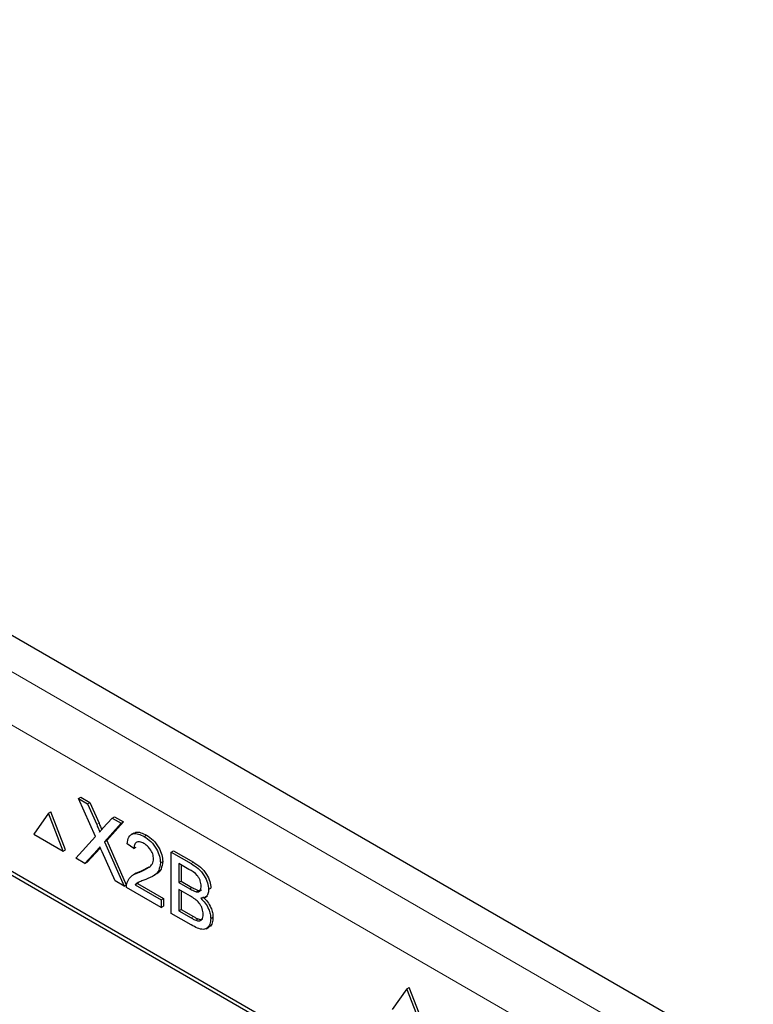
# Paper-space layout 'Blatt4' of a CAD drawing. Header units: millimetres. Extents: x 5 to 418, y 2 to 292.
# Tile 46 of 117: x 123.6 to 127.35, y 186.98 to 192.01. Entities that reach past the tile are written whole.
import ezdxf

# ---------------------------------------------------------------- set-up
doc = ezdxf.new("R2010")
doc.units = ezdxf.units.MM

psp = doc.layouts.new('Blatt4')

# ---------------------------------------------------------------- linework, layer by layer
at = {"color": 7, "linetype": 'Continuous', "lineweight": 25}
for p, q in [((129.3521, 185.5184), (118.1076, 192.0097)), ((126.6938, 185.8455), (120.7423, 189.2813)), ((126.6769, 185.8358), (120.7844, 189.2375)), ((123.8995, 188.0291), (123.9113, 188.0359)), ((123.9858, 187.8347), (123.8995, 188.0291)), ((123.8995, 188.0291), (123.9455, 188.0025)), ((123.9113, 188.0359), (123.9573, 188.0093)), ((123.9455, 188.0025), (123.9573, 188.0093)), ((123.9455, 188.0025), (123.9928, 187.8959)), ((123.9573, 188.0093), (124.0046, 187.9027)), ((123.7467, 187.954), (123.6718, 187.8475)), ((123.7467, 187.954), (123.7585, 187.9608)), ((123.8215, 187.7611), (123.7467, 187.954)), ((123.8333, 187.7679), (123.7585, 187.9608)), ((124.0246, 187.8775), (124.0717, 187.9296)), ((124.1184, 187.9027), (124.0321, 187.8074)), ((124.1302, 187.9095), (124.0439, 187.8142)), ((124.0717, 187.9296), (124.0835, 187.9364)), ((124.0717, 187.9296), (124.1184, 187.9027)), ((124.0835, 187.9364), (124.1302, 187.9095)), ((124.1184, 187.9027), (124.1302, 187.9095)), ((123.6718, 187.8475), (123.8215, 187.7611)), ((124.1824, 187.8529), (124.1692, 187.8453)), ((123.8856, 187.7241), (123.9858, 187.8347)), ((124.0321, 187.8074), (124.0439, 187.8142)), ((124.0321, 187.8074), (124.1323, 187.5817)), ((124.0439, 187.8142), (124.1441, 187.5885)), ((124.1828, 187.7732), (124.1481, 187.7973)), ((124.235, 187.8354), (124.2467, 187.8422)), ((123.8215, 187.7611), (123.8333, 187.7679)), ((123.9964, 187.7679), (123.9322, 187.6972)), ((124.0081, 187.7747), (123.944, 187.704)), ((124.011, 187.7778), (124.0081, 187.7747)), ((124.0862, 187.6083), (124.0203, 187.757)), ((124.1828, 187.7732), (124.1946, 187.78)), ((124.374, 187.7552), (124.3857, 187.762)), ((124.374, 187.4422), (124.374, 187.7552)), ((124.374, 187.7552), (124.4754, 187.6966)), ((124.3857, 187.762), (124.4872, 187.7034)), ((123.9322, 187.6972), (123.8856, 187.7241)), ((123.9322, 187.6972), (123.944, 187.704)), ((124.3184, 187.7009), (124.3301, 187.7077)), ((124.4638, 187.6672), (124.4122, 187.697)), ((124.4122, 187.697), (124.4122, 187.6007)), ((124.1937, 187.6477), (124.1804, 187.64)), ((124.2107, 187.6535), (124.2225, 187.6603)), ((124.2225, 187.6603), (124.2616, 187.6797)), ((124.424, 187.6902), (124.424, 187.6075)), ((124.1323, 187.5817), (124.0862, 187.6083)), ((124.1892, 187.5889), (124.201, 187.5957)), ((124.2087, 187.6022), (124.201, 187.5957)), ((124.201, 187.5957), (124.3336, 187.5192)), ((124.2786, 187.6324), (124.2918, 187.6401)), ((124.4122, 187.6007), (124.424, 187.6075)), ((124.4122, 187.6007), (124.4681, 187.5684)), ((124.424, 187.6075), (124.4798, 187.5752)), ((124.1323, 187.5817), (124.1441, 187.5885)), ((124.3218, 187.4723), (124.1446, 187.5746)), ((124.1892, 187.5889), (124.3218, 187.5124)), ((124.4719, 187.5301), (124.4122, 187.5646)), ((124.4122, 187.5646), (124.4122, 187.4562)), ((124.424, 187.5578), (124.424, 187.463)), ((124.5006, 187.5533), (124.5124, 187.5601)), ((124.5651, 187.5637), (124.5769, 187.5705)), ((124.3218, 187.5124), (124.3336, 187.5192)), ((124.3218, 187.5124), (124.3218, 187.4723)), ((124.3336, 187.5192), (124.3336, 187.4791)), ((124.5456, 187.5237), (124.5588, 187.5314)), ((124.3218, 187.4723), (124.3336, 187.4791)), ((124.4757, 187.3834), (124.374, 187.4422)), ((124.4122, 187.4562), (124.424, 187.463)), ((124.4122, 187.4562), (124.4763, 187.4192)), ((124.424, 187.463), (124.4881, 187.426)), ((124.4995, 187.4073), (124.5113, 187.4141)), ((124.5755, 187.4155), (124.5873, 187.4223)), ((124.5524, 187.3638), (124.5656, 187.3714)), ((125.5793, 187.0575), (125.5044, 186.951)), ((125.5793, 187.0575), (125.5911, 187.0643)), ((125.6541, 186.8646), (125.5793, 187.0575)), ((125.6659, 186.8714), (125.5911, 187.0643))]:
    psp.add_line(p, q, dxfattribs=at)
at = {"color": 7, "linetype": 'Continuous', "lineweight": 18}
for p, q in [((120.1216, 190.6603), (127.5503, 186.3718)), ((127.4324, 186.1676), (120.0037, 190.4561)), ((123.9928, 187.8959), (124.0046, 187.9027)), ((123.9964, 187.7679), (124.0081, 187.7747)), ((124.4754, 187.6966), (124.4872, 187.7034)), ((124.4681, 187.5684), (124.4798, 187.5752)), ((124.4763, 187.4192), (124.4881, 187.426))]:
    psp.add_line(p, q, dxfattribs=at)
at = {"color": 7, "linetype": 'Continuous', "lineweight": 25}
for points, knots in [([(123.9928, 187.8959), (123.9959, 187.8888), (124.0001, 187.879), (124.0053, 187.8662), (124.0064, 187.8607), (124.0069, 187.858)], [0, 0, 0, 0, 0.561277, 0.781763, 1, 1, 1, 1]), ([(124.0046, 187.9027), (124.0076, 187.8957), (124.0118, 187.8858), (124.0165, 187.8747), (124.0173, 187.8708), (124.0176, 187.8698)], [0, 0, 0, 0, 0.646868, 0.900977, 1, 1, 1, 1]), ([(124.0069, 187.858), (124.0102, 187.8616), (124.0161, 187.8682), (124.022, 187.8747), (124.0246, 187.8775)], [0, 0, 0, 0, 0.56, 1, 1, 1, 1]), ([(124.1481, 187.7973), (124.1501, 187.81), (124.1541, 187.8354), (124.1774, 187.8527), (124.2065, 187.8501), (124.2254, 187.8403), (124.235, 187.8354)], [0, 0, 0, 0, 0.280235, 0.558893, 0.779132, 1, 1, 1, 1]), ([(124.1841, 187.8504), (124.1867, 187.8528), (124.1951, 187.8607), (124.2186, 187.8562), (124.2374, 187.8469), (124.2467, 187.8422)], [0, 0, 0, 0, 0.185653, 0.592247, 1, 1, 1, 1]), ([(124.2342, 187.7997), (124.2267, 187.8034), (124.2117, 187.8108), (124.1937, 187.8071), (124.1841, 187.7928), (124.1833, 187.7798), (124.1828, 187.7732)], [0, 0, 0, 0, 0.28041, 0.559489, 0.779375, 1, 1, 1, 1]), ([(124.2836, 187.7206), (124.2827, 187.7291), (124.2809, 187.7462), (124.2668, 187.771), (124.2505, 187.7892), (124.2396, 187.7962), (124.2342, 187.7997)], [0, 0, 0, 0, 0.2790799, 0.5586119, 0.7790431, 1, 1, 1, 1]), ([(124.235, 187.8354), (124.2468, 187.8276), (124.2704, 187.8121), (124.2986, 187.7741), (124.3158, 187.7344), (124.3175, 187.7121), (124.3184, 187.7009)], [0, 0, 0, 0, 0.280482, 0.559644, 0.779749, 1, 1, 1, 1]), ([(124.2467, 187.8422), (124.2586, 187.8344), (124.2822, 187.8189), (124.3104, 187.781), (124.3276, 187.7412), (124.3293, 187.7189), (124.3301, 187.7077)], [0, 0, 0, 0, 0.280482, 0.559644, 0.779749, 1, 1, 1, 1]), ([(124.0091, 187.782), (124.0067, 187.7794), (124.0024, 187.7747), (123.9982, 187.77), (123.9964, 187.7679)], [0, 0, 0, 0, 0.560002, 1, 1, 1, 1]), ([(124.0203, 187.757), (124.0182, 187.7616), (124.0144, 187.77), (124.0107, 187.7783), (124.0091, 187.782)], [0, 0, 0, 0, 0.56, 1, 1, 1, 1]), ([(124.2107, 187.6535), (124.2281, 187.6606), (124.2522, 187.6705), (124.2788, 187.6923), (124.282, 187.7112), (124.2836, 187.7206)], [0, 0, 0, 0, 0.561313, 0.781386, 1, 1, 1, 1]), ([(124.3184, 187.7009), (124.3165, 187.687), (124.3128, 187.6591), (124.2837, 187.6326), (124.2585, 187.6222), (124.2432, 187.6159)], [0, 0, 0, 0, 0.278741, 0.558834, 1, 1, 1, 1]), ([(124.3301, 187.7077), (124.3282, 187.6939), (124.3245, 187.6663), (124.3065, 187.648), (124.2941, 187.6422), (124.2914, 187.6409)], [0, 0, 0, 0, 0.43566, 0.873431, 1, 1, 1, 1]), ([(124.4754, 187.6966), (124.4875, 187.6892), (124.5114, 187.6744), (124.5427, 187.6391), (124.5613, 187.5984), (124.5638, 187.5753), (124.5651, 187.5637)], [0, 0, 0, 0, 0.2811161, 0.5600262, 0.7801115, 1, 1, 1, 1]), ([(124.4872, 187.7034), (124.4993, 187.696), (124.5232, 187.6812), (124.5545, 187.6459), (124.5731, 187.6052), (124.5756, 187.5821), (124.5769, 187.5705)], [0, 0, 0, 0, 0.2811161, 0.5600262, 0.7801115, 1, 1, 1, 1]), ([(124.1482, 187.6003), (124.1528, 187.6098), (124.1604, 187.6254), (124.1775, 187.6388), (124.1935, 187.6473), (124.205, 187.6514), (124.2107, 187.6535)], [0, 0, 0, 0, 0.3394111, 0.559525, 0.7797523, 1, 1, 1, 1]), ([(124.1938, 187.6474), (124.1977, 187.6496), (124.2067, 187.6548), (124.2167, 187.6583), (124.2225, 187.6603)], [0, 0, 0, 0, 0.4218292, 1, 1, 1, 1]), ([(124.5269, 187.5819), (124.5261, 187.5908), (124.5248, 187.6043), (124.5165, 187.6235), (124.4981, 187.6489), (124.4791, 187.659), (124.4638, 187.6672)], [0, 0, 0, 0, 0.249512, 0.375019, 0.500244, 1, 1, 1, 1]), ([(124.1446, 187.5746), (124.1447, 187.5798), (124.1449, 187.5892), (124.1472, 187.5969), (124.1482, 187.6003)], [0, 0, 0, 0, 0.559956, 1, 1, 1, 1]), ([(124.2432, 187.6159), (124.2367, 187.6134), (124.226, 187.6094), (124.2113, 187.6036), (124.1991, 187.5982), (124.1925, 187.592), (124.1892, 187.5889)], [0, 0, 0, 0, 0.340038, 0.560063, 0.78009, 1, 1, 1, 1]), ([(124.4681, 187.5684), (124.4742, 187.5649), (124.4852, 187.5585), (124.4959, 187.5549), (124.5006, 187.5533)], [0, 0, 0, 0, 0.560393, 1, 1, 1, 1]), ([(124.4798, 187.5752), (124.486, 187.5717), (124.497, 187.5653), (124.5077, 187.5617), (124.5124, 187.5601)], [0, 0, 0, 0, 0.560393, 1, 1, 1, 1]), ([(124.5006, 187.5533), (124.505, 187.5528), (124.5136, 187.5519), (124.5249, 187.5606), (124.5261, 187.5738), (124.5269, 187.5819)], [0, 0, 0, 0, 0.280869, 0.561063, 1, 1, 1, 1]), ([(124.5124, 187.5601), (124.517, 187.5593), (124.523, 187.5581), (124.5268, 187.5616), (124.5278, 187.5624)], [0, 0, 0, 0, 0.7537649, 1, 1, 1, 1]), ([(124.5651, 187.5637), (124.5643, 187.5561), (124.5628, 187.5408), (124.5497, 187.5225), (124.534, 187.5208), (124.5244, 187.5198)], [0, 0, 0, 0, 0.280336, 0.5608, 1, 1, 1, 1]), ([(124.5373, 187.4382), (124.5364, 187.4476), (124.5352, 187.4618), (124.5263, 187.4817), (124.508, 187.509), (124.4879, 187.5207), (124.4719, 187.5301)], [0, 0, 0, 0, 0.249802, 0.375546, 0.501154, 1, 1, 1, 1]), ([(124.5244, 187.5198), (124.5323, 187.512), (124.548, 187.4963), (124.5647, 187.467), (124.5742, 187.439), (124.5751, 187.4233), (124.5755, 187.4155)], [0, 0, 0, 0, 0.2802111, 0.5596695, 0.7797087, 1, 1, 1, 1]), ([(124.5362, 187.5266), (124.5441, 187.5188), (124.5598, 187.5031), (124.5765, 187.4738), (124.5859, 187.4458), (124.5868, 187.4301), (124.5873, 187.4223)], [0, 0, 0, 0, 0.2802111, 0.5596695, 0.7797087, 1, 1, 1, 1]), ([(124.5755, 187.4155), (124.5747, 187.4056), (124.573, 187.386), (124.5598, 187.3657), (124.5282, 187.3554), (124.4974, 187.3719), (124.4757, 187.3834)], [0, 0, 0, 0, 0.187143, 0.374319, 0.560786, 1, 1, 1, 1]), ([(124.4763, 187.4192), (124.4807, 187.4167), (124.4884, 187.4122), (124.4961, 187.4088), (124.4995, 187.4073)], [0, 0, 0, 0, 0.560099, 1, 1, 1, 1]), ([(124.4881, 187.426), (124.4924, 187.4235), (124.5002, 187.419), (124.5079, 187.4156), (124.5113, 187.4141)], [0, 0, 0, 0, 0.560099, 1, 1, 1, 1]), ([(124.4995, 187.4073), (124.5055, 187.4056), (124.5174, 187.4021), (124.5299, 187.4091), (124.5364, 187.4221), (124.537, 187.4328), (124.5373, 187.4382)], [0, 0, 0, 0, 0.28029, 0.559018, 0.779402, 1, 1, 1, 1]), ([(124.5113, 187.4141), (124.5174, 187.412), (124.5268, 187.4088), (124.5331, 187.4131), (124.5353, 187.4146)], [0, 0, 0, 0, 0.658905, 1, 1, 1, 1]), ([(124.5873, 187.4223), (124.5863, 187.4126), (124.5845, 187.3934), (124.5757, 187.3759), (124.5667, 187.3734), (124.5649, 187.3729)], [0, 0, 0, 0, 0.444756, 0.889591, 1, 1, 1, 1])]:
    psp.add_open_spline(points, degree=3, knots=knots, dxfattribs=at)

doc.saveas('drawing.dxf')
